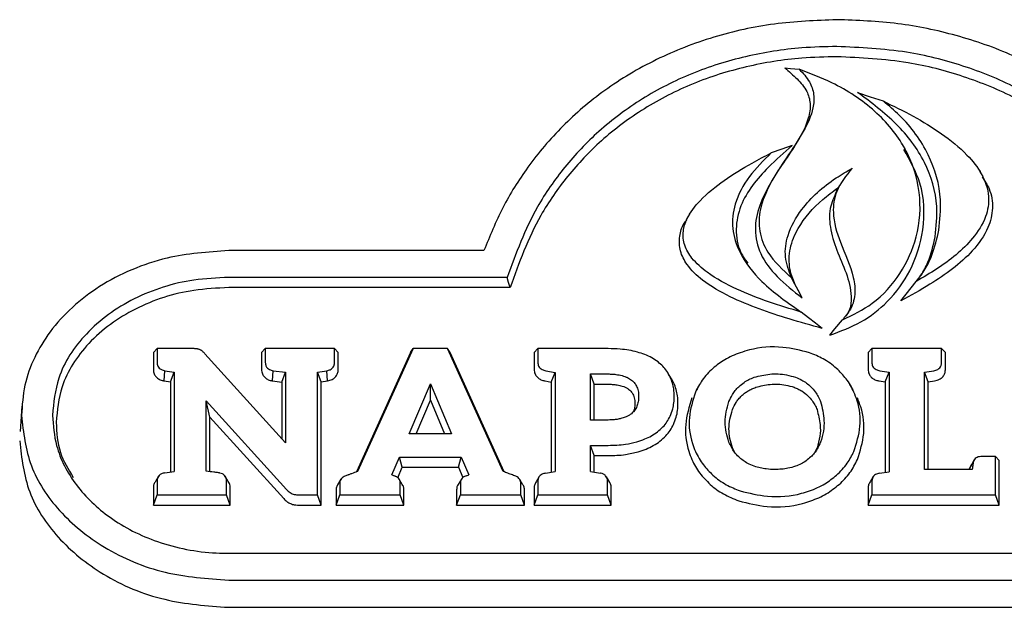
# Model space of a CAD drawing. Header units: inches. Extents: x 35 to 165, y 14 to 115.
# Tile 9 of 40: x 73.93 to 76.05, y 38.48 to 39.74. Entities that reach past the tile are written whole.
import ezdxf

# ---------------------------------------------------------------- set-up
doc = ezdxf.new("R2010")
doc.units = ezdxf.units.IN
doc.header["$LTSCALE"] = 12
doc.header["$MEASUREMENT"] = 0

msp = doc.modelspace()

# ---------------------------------------------------------------- linework, layer by layer
at = {"color": 7, "linetype": 'Continuous', "lineweight": 25}
for p, q in [((75.8349, 39.4645), (75.8278, 39.4762)), ((76.002, 39.4054), (75.9949, 39.4171)), ((75.6937, 39.3862), (75.6864, 39.374)), ((74.9305, 39.2464), (74.3827, 39.2464)), ((74.9805, 39.189), (74.3827, 39.189)), ((74.9867, 39.167), (74.3827, 39.167)), ((74.221, 39.0282), (74.229, 39.0362)), ((74.221, 39.0282), (74.221, 38.9917)), ((74.229, 39.0362), (74.229, 39.0067)), ((74.3054, 39.0362), (74.229, 39.0362)), ((74.5047, 38.8344), (74.3317, 39.0254)), ((74.4531, 39.0282), (74.4611, 39.0362)), ((74.4531, 39.0282), (74.4531, 38.9917)), ((74.4611, 39.0362), (74.4611, 39.0067)), ((74.6098, 39.0362), (74.4611, 39.0362)), ((74.6098, 39.0067), (74.6098, 39.0362)), ((74.6178, 39.0282), (74.6098, 39.0362)), ((74.6178, 38.9917), (74.6178, 39.0282)), ((74.7728, 39.0282), (74.6567, 38.7716)), ((74.7783, 39.0362), (74.6589, 38.7724)), ((74.7728, 39.0282), (74.7783, 39.0362)), ((74.8526, 39.0362), (74.7783, 39.0362)), ((74.9719, 38.7725), (74.8526, 39.0362)), ((74.8581, 39.0282), (74.8526, 39.0362)), ((74.9741, 38.7717), (74.8581, 39.0282)), ((75.0383, 39.0282), (75.0464, 39.0362)), ((75.0383, 39.0282), (75.0383, 38.9917)), ((75.0464, 39.0362), (75.0464, 39.0067)), ((75.1973, 39.0362), (75.0464, 39.0362)), ((75.7553, 39.0282), (75.7633, 39.0362)), ((75.7553, 39.0282), (75.7553, 38.9917)), ((75.7633, 39.0362), (75.7633, 39.0067)), ((75.9131, 39.0362), (75.7633, 39.0362)), ((75.9131, 39.0067), (75.9131, 39.0362)), ((75.9211, 39.0282), (75.9131, 39.0362)), ((75.9211, 38.9917), (75.9211, 39.0282)), ((74.2444, 38.967), (74.2458, 38.9889)), ((74.2458, 38.9889), (74.2659, 38.9859)), ((74.2578, 38.9651), (74.2659, 38.9859)), ((74.2659, 38.9859), (74.2659, 38.7727)), ((74.4783, 38.9888), (74.5047, 38.9857)), ((74.4967, 38.9646), (74.5047, 38.9857)), ((74.5047, 38.9857), (74.5047, 38.8344)), ((74.5733, 38.9859), (74.5934, 38.9889)), ((74.5814, 38.9651), (74.5733, 38.9859)), ((74.5733, 38.7225), (74.5733, 38.9859)), ((74.5948, 38.967), (74.5934, 38.9889)), ((75.0633, 38.9888), (75.0832, 38.9853)), ((75.0752, 38.9646), (75.0832, 38.9853)), ((75.0832, 38.9853), (75.0832, 38.7723)), ((75.1595, 38.9819), (75.1973, 38.9819)), ((75.1595, 38.8831), (75.1595, 38.9819)), ((75.1675, 38.9599), (75.1595, 38.9819)), ((75.3333, 38.9713), (75.3262, 38.9831)), ((75.7805, 38.9888), (75.8002, 38.9859)), ((75.7922, 38.965), (75.8002, 38.9859)), ((75.8002, 38.9859), (75.8002, 38.772)), ((75.8765, 38.9858), (75.8965, 38.9889)), ((75.8765, 38.7769), (75.8765, 38.9858)), ((75.8845, 38.965), (75.8765, 38.9858)), ((74.2444, 38.967), (74.2578, 38.9651)), ((74.2578, 38.9651), (74.2578, 38.7716)), ((74.477, 38.967), (74.4967, 38.9646)), ((74.4967, 38.9646), (74.4967, 38.8432)), ((74.5814, 38.9651), (74.5948, 38.967)), ((74.5814, 38.7005), (74.5814, 38.9651)), ((74.77, 38.8535), (74.8156, 38.961)), ((74.8155, 38.9257), (74.8156, 38.961)), ((74.8156, 38.961), (74.8609, 38.8535)), ((75.0617, 38.967), (75.0752, 38.9646)), ((75.0752, 38.9646), (75.0752, 38.7711)), ((75.1675, 38.8831), (75.1675, 38.9599)), ((75.1675, 38.9599), (75.1973, 38.9599)), ((75.3381, 38.9623), (75.333, 38.9712)), ((75.393, 38.959), (75.3858, 38.9472)), ((75.7232, 38.9477), (75.7161, 38.9595)), ((75.779, 38.967), (75.7922, 38.965)), ((75.7922, 38.965), (75.7922, 38.7708)), ((75.8845, 38.965), (75.898, 38.967)), ((75.8845, 38.7769), (75.8845, 38.965)), ((73.9385, 38.9129), (73.9347, 38.8581)), ((74.3344, 38.9242), (74.507, 38.7339)), ((74.3344, 38.773), (74.3344, 38.9242)), ((74.3424, 38.889), (74.3344, 38.9242)), ((74.7849, 38.8535), (74.8155, 38.9257)), ((74.8155, 38.9257), (74.846, 38.8535)), ((74.3424, 38.7721), (74.3424, 38.889)), ((74.3424, 38.889), (74.5007, 38.7146)), ((75.1973, 38.8831), (75.1595, 38.8831)), ((74.8609, 38.8535), (74.77, 38.8535)), ((75.1595, 38.8287), (75.1973, 38.8287)), ((75.1595, 38.7723), (75.1595, 38.8287)), ((75.1675, 38.8068), (75.1595, 38.8287)), ((75.1675, 38.771), (75.1675, 38.8068)), ((75.1675, 38.8068), (75.1973, 38.8068)), ((75.4682, 38.8146), (75.4641, 38.8231)), ((75.6456, 38.8231), (75.641, 38.814)), ((74.7331, 38.7655), (74.7492, 38.8036)), ((74.7492, 38.8036), (74.8817, 38.8036)), ((74.7548, 38.7817), (74.7492, 38.8036)), ((74.8761, 38.7817), (74.8817, 38.8036)), ((74.8817, 38.8036), (74.8979, 38.7653)), ((75.9729, 38.7785), (75.9808, 38.7923)), ((75.9832, 38.7977), (75.9776, 38.7883)), ((75.9841, 38.7992), (75.984, 38.799)), ((76.0286, 38.8046), (75.9973, 38.8046)), ((76.0367, 38.7965), (76.0286, 38.8046)), ((76.0286, 38.7225), (76.0286, 38.8046)), ((76.0367, 38.7005), (76.0367, 38.7965)), ((74.2455, 38.7698), (74.2659, 38.7727)), ((74.7331, 38.7655), (74.7388, 38.7631)), ((74.7454, 38.7594), (74.7548, 38.7817)), ((74.7548, 38.7817), (74.8761, 38.7817)), ((74.8761, 38.7817), (74.8854, 38.7596)), ((74.8929, 38.7636), (74.8979, 38.7653)), ((75.0625, 38.7691), (75.0832, 38.7723)), ((75.1595, 38.7723), (75.1806, 38.7689)), ((75.7795, 38.7691), (75.8002, 38.772)), ((75.9789, 38.7769), (75.8765, 38.7769)), ((75.9729, 38.7785), (75.9727, 38.7769)), ((74.2321, 38.7624), (74.2253, 38.7511)), ((74.229, 38.7519), (74.229, 38.7225)), ((74.3818, 38.7511), (74.3749, 38.7625)), ((74.378, 38.7225), (74.378, 38.7519)), ((74.6234, 38.7559), (74.6164, 38.7442)), ((74.6213, 38.7486), (74.6213, 38.7225)), ((74.7553, 38.7451), (74.7484, 38.7564)), ((74.7509, 38.7225), (74.7509, 38.7486)), ((74.8822, 38.7561), (74.8752, 38.7445)), ((74.8801, 38.7486), (74.8801, 38.7225)), ((75.0144, 38.7442), (75.0074, 38.7558)), ((75.0095, 38.7225), (75.0095, 38.7486)), ((75.0494, 38.7619), (75.0426, 38.7506)), ((75.0464, 38.7516), (75.0464, 38.7225)), ((75.2006, 38.7492), (75.1935, 38.761)), ((75.196, 38.7225), (75.196, 38.7516)), ((75.7664, 38.7618), (75.7596, 38.7505)), ((75.7633, 38.7516), (75.7633, 38.7225)), ((74.221, 38.7369), (74.221, 38.7005)), ((74.221, 38.7005), (74.229, 38.7225)), ((74.229, 38.7225), (74.378, 38.7225)), ((74.386, 38.7005), (74.378, 38.7225)), ((74.386, 38.7005), (74.386, 38.7369)), ((74.5341, 38.7225), (74.5733, 38.7225)), ((74.5814, 38.7005), (74.5733, 38.7225)), ((74.6133, 38.7336), (74.6133, 38.7005)), ((74.6133, 38.7005), (74.6213, 38.7225)), ((74.6213, 38.7225), (74.7509, 38.7225)), ((74.7589, 38.7005), (74.7509, 38.7225)), ((74.7589, 38.7005), (74.7589, 38.7336)), ((74.872, 38.7336), (74.872, 38.7005)), ((74.872, 38.7005), (74.8801, 38.7225)), ((74.8801, 38.7225), (75.0095, 38.7225)), ((75.0175, 38.7005), (75.0095, 38.7225)), ((75.0175, 38.7005), (75.0175, 38.7336)), ((75.0383, 38.7366), (75.0383, 38.7005)), ((75.0383, 38.7005), (75.0464, 38.7225)), ((75.0464, 38.7225), (75.196, 38.7225)), ((75.204, 38.7005), (75.196, 38.7225)), ((75.204, 38.7005), (75.204, 38.7366)), ((75.7553, 38.7366), (75.7553, 38.7005)), ((75.7553, 38.7005), (75.7633, 38.7225)), ((75.7633, 38.7225), (76.0286, 38.7225)), ((76.0367, 38.7005), (76.0286, 38.7225)), ((74.221, 38.7005), (74.386, 38.7005)), ((74.5341, 38.7005), (74.5814, 38.7005)), ((74.6133, 38.7005), (74.7589, 38.7005)), ((74.872, 38.7005), (75.0175, 38.7005)), ((75.0383, 38.7005), (75.204, 38.7005)), ((75.7553, 38.7005), (76.0367, 38.7005)), ((74.3827, 38.5971), (76.993, 38.5971)), ((74.3827, 38.5397), (76.993, 38.5397)), ((74.3827, 38.4813), (76.993, 38.4813))]:
    msp.add_line(p, q, dxfattribs=at)
at = {"color": 7, "linetype": 'Continuous', "lineweight": 25, "flags": 128}
for points in [[(75.5765, 39.6384), (75.5885, 39.6372), (75.5979, 39.6363), (75.6073, 39.6354)], [(75.7326, 39.5859), (75.76, 39.5767), (75.7873, 39.5675)], [(75.5924, 39.4721), (75.5698, 39.4641), (75.5473, 39.4562)], [(75.372, 39.3246), (75.3685, 39.3187), (75.3649, 39.3128)], [(74.9867, 39.167), (74.9836, 39.178), (74.9805, 39.189)], [(75.6136, 39.1454), (75.605, 39.1615), (75.598, 39.1748), (75.591, 39.188)], [(75.8258, 39.1386), (75.8371, 39.153), (75.8479, 39.1667), (75.8587, 39.1805)], [(75.6567, 39.0795), (75.6424, 39.0906), (75.627, 39.1026), (75.6117, 39.1147)], [(75.6728, 39.0651), (75.684, 39.0785), (75.7003, 39.098)], [(74.477, 38.967), (74.4776, 38.9779), (74.4783, 38.9888)]]:
    msp.add_lwpolyline(points, dxfattribs=at)
at = {"color": 7, "linetype": 'Continuous', "lineweight": 25}
for points, knots in [([(75.6879, 39.7418), (75.6431, 39.74), (75.5535, 39.7365), (75.4223, 39.7073), (75.299, 39.6592), (75.1896, 39.5941), (75.0973, 39.5152), (75.0248, 39.4297), (74.9685, 39.3394), (74.9432, 39.2774), (74.9305, 39.2464)], [0, 0, 0, 0, 0.13195, 0.263817, 0.39618, 0.528539, 0.652483, 0.776482, 0.888218, 1, 1, 1, 1]), ([(76.1794, 39.6037), (76.1426, 39.625), (76.069, 39.6676), (75.9464, 39.7099), (75.8186, 39.737), (75.7319, 39.7402), (75.6879, 39.7418)], [0, 0, 0, 0, 0.252392, 0.504794, 0.749394, 1, 1, 1, 1]), ([(75.6879, 39.6844), (75.663, 39.6838), (75.5971, 39.6822), (75.4914, 39.6652), (75.3751, 39.629), (75.2686, 39.5744), (75.1768, 39.506), (75.1022, 39.4269), (75.03, 39.3236), (74.9994, 39.2405), (74.9805, 39.189)], [0, 0, 0, 0, 0.076066, 0.201161, 0.326182, 0.45155, 0.576944, 0.693674, 0.810471, 1, 1, 1, 1]), ([(76.4247, 39.189), (76.4178, 39.2097), (76.3986, 39.2671), (76.3504, 39.356), (76.2758, 39.4509), (76.1824, 39.5325), (76.076, 39.5981), (75.9599, 39.645), (75.8305, 39.6778), (75.7383, 39.682), (75.6879, 39.6844)], [0, 0, 0, 0, 0.07443, 0.205747, 0.337024, 0.468546, 0.600059, 0.724974, 0.849908, 1, 1, 1, 1]), ([(75.6879, 39.6624), (75.663, 39.6618), (75.5976, 39.6603), (75.4929, 39.6433), (75.378, 39.6075), (75.2728, 39.5534), (75.1822, 39.4858), (75.1086, 39.4075), (75.0362, 39.3039), (75.0058, 39.2198), (74.9867, 39.167)], [0, 0, 0, 0, 0.0764079, 0.2005481, 0.3246143, 0.4490249, 0.573462, 0.6893539, 0.8053132, 1, 1, 1, 1]), ([(76.4185, 39.167), (76.4117, 39.1878), (76.3931, 39.2449), (76.346, 39.3336), (76.2728, 39.428), (76.1809, 39.5095), (76.076, 39.575), (75.9614, 39.6221), (75.8321, 39.6556), (75.7393, 39.66), (75.6879, 39.6624)], [0, 0, 0, 0, 0.0747339, 0.2054421, 0.3361107, 0.4670305, 0.597942, 0.7221058, 0.8462891, 1, 1, 1, 1]), ([(75.5765, 39.6384), (75.5854, 39.6307), (75.6031, 39.6154), (75.6245, 39.5906), (75.6329, 39.5604), (75.6269, 39.523), (75.6049, 39.4805), (75.5636, 39.4212), (75.524, 39.3602), (75.5093, 39.2915), (75.5218, 39.237), (75.5595, 39.1872), (75.5949, 39.1598), (75.6136, 39.1454)], [0, 0, 0, 0, 0.058644, 0.116383, 0.163235, 0.220929, 0.315651, 0.411189, 0.593391, 0.686407, 0.780162, 0.883785, 1, 1, 1, 1]), ([(75.6073, 39.6354), (75.6154, 39.6269), (75.6305, 39.611), (75.6401, 39.5815), (75.6375, 39.5441), (75.6059, 39.478), (75.5531, 39.4124), (75.5219, 39.3388), (75.5194, 39.2875), (75.5405, 39.234), (75.5721, 39.2052), (75.591, 39.188)], [0, 0, 0, 0, 0.0660588, 0.1237278, 0.1812388, 0.2909435, 0.5513236, 0.6659495, 0.7617458, 0.8578569, 1, 1, 1, 1]), ([(75.7003, 39.098), (75.7225, 39.1088), (75.7726, 39.133), (75.8279, 39.1963), (75.8645, 39.2786), (75.8711, 39.3729), (75.8399, 39.4682), (75.7724, 39.5497), (75.6902, 39.6039), (75.631, 39.6264), (75.6073, 39.6354)], [0, 0, 0, 0, 0.094922, 0.214316, 0.335378, 0.474262, 0.617403, 0.756967, 0.902985, 1, 1, 1, 1]), ([(75.8992, 39.2764), (75.9014, 39.298), (75.907, 39.3521), (75.8816, 39.4381), (75.8191, 39.5214), (75.7616, 39.5643), (75.7326, 39.5859)], [0, 0, 0, 0, 0.181404, 0.452508, 0.723498, 1, 1, 1, 1]), ([(75.7873, 39.5675), (75.809, 39.5569), (75.8525, 39.5358), (75.914, 39.4982), (75.9651, 39.4572), (76.0016, 39.4117), (76.0174, 39.3648), (76.0095, 39.3156), (75.9733, 39.2596), (75.9181, 39.2155), (75.8736, 39.1893), (75.8587, 39.1805)], [0, 0, 0, 0, 0.122033, 0.244155, 0.368557, 0.461343, 0.555093, 0.637274, 0.735924, 0.911891, 1, 1, 1, 1]), ([(75.9071, 39.2903), (75.9094, 39.3119), (75.9151, 39.3668), (75.8896, 39.4542), (75.8391, 39.5241), (75.7995, 39.5573), (75.7873, 39.5675)], [0, 0, 0, 0, 0.211183, 0.534593, 0.857586, 1, 1, 1, 1]), ([(75.5924, 39.4721), (75.575, 39.4568), (75.5443, 39.4298), (75.5056, 39.3871), (75.4793, 39.3425), (75.4691, 39.2927), (75.4758, 39.2488), (75.4916, 39.2268), (75.497, 39.2194)], [0, 0, 0, 0, 0.222754, 0.391479, 0.559397, 0.734278, 0.909622, 1, 1, 1, 1]), ([(75.6728, 39.0651), (75.6959, 39.0736), (75.7422, 39.0907), (75.8026, 39.1383), (75.8512, 39.2056), (75.878, 39.2935), (75.8756, 39.3861), (75.8451, 39.4398), (75.8317, 39.4633)], [0, 0, 0, 0, 0.1355491, 0.2723505, 0.4363052, 0.6273317, 0.8370964, 1, 1, 1, 1]), ([(75.6117, 39.1147), (75.5881, 39.1217), (75.541, 39.1358), (75.4725, 39.1627), (75.4157, 39.1931), (75.378, 39.2263), (75.3596, 39.2573), (75.3565, 39.2871), (75.3673, 39.3209), (75.3968, 39.3591), (75.4459, 39.3983), (75.4986, 39.4308), (75.5335, 39.449), (75.5473, 39.4562)], [0, 0, 0, 0, 0.119941, 0.239964, 0.362231, 0.439706, 0.495975, 0.552679, 0.6019, 0.688551, 0.803939, 0.922469, 1, 1, 1, 1]), ([(75.5473, 39.4562), (75.5308, 39.4398), (75.4977, 39.4071), (75.4674, 39.351), (75.4612, 39.2937), (75.4797, 39.2349), (75.5298, 39.1716), (75.5821, 39.1352), (75.6117, 39.1147)], [0, 0, 0, 0, 0.159075, 0.319241, 0.446627, 0.574012, 0.759383, 1, 1, 1, 1]), ([(75.591, 39.188), (75.5853, 39.203), (75.5741, 39.2326), (75.5818, 39.2849), (75.6161, 39.3455), (75.668, 39.3925), (75.7094, 39.4165), (75.7211, 39.4233)], [0, 0, 0, 0, 0.164707, 0.326909, 0.542294, 0.871115, 1, 1, 1, 1]), ([(75.7211, 39.4233), (75.7081, 39.4073), (75.685, 39.3789), (75.677, 39.3214), (75.6956, 39.2593), (75.7229, 39.2035), (75.7293, 39.1521), (75.7192, 39.1202), (75.7055, 39.1042), (75.7003, 39.098)], [0, 0, 0, 0, 0.167487, 0.29931, 0.488936, 0.721028, 0.82668, 0.933582, 1, 1, 1, 1]), ([(75.9998, 39.4044), (76.0054, 39.3962), (76.0194, 39.3759), (76.0245, 39.3373), (76.0136, 39.2902), (75.9707, 39.2304), (75.9021, 39.1809), (75.8466, 39.1501), (75.8258, 39.1386)], [0, 0, 0, 0, 0.082796, 0.206133, 0.329568, 0.499404, 0.81136, 1, 1, 1, 1]), ([(75.6136, 39.1454), (75.6028, 39.1652), (75.5844, 39.1988), (75.5855, 39.252), (75.6078, 39.3048), (75.6457, 39.3481), (75.6792, 39.3729), (75.6903, 39.381)], [0, 0, 0, 0, 0.240139, 0.408199, 0.575344, 0.860102, 1, 1, 1, 1]), ([(75.6876, 39.3737), (75.6821, 39.3616), (75.67, 39.3352), (75.6736, 39.2887), (75.6895, 39.2411), (75.7117, 39.1932), (75.7214, 39.1495), (75.7167, 39.1189), (75.7088, 39.1083), (75.707, 39.1059)], [0, 0, 0, 0, 0.139796, 0.305187, 0.490901, 0.678778, 0.863331, 0.969589, 1, 1, 1, 1]), ([(75.6567, 39.0795), (75.633, 39.0861), (75.5656, 39.105), (75.477, 39.1359), (75.4037, 39.1775), (75.3673, 39.2119), (75.3502, 39.2453), (75.3495, 39.2763), (75.3557, 39.2995), (75.3641, 39.3098), (75.3661, 39.3122)], [0, 0, 0, 0, 0.165092, 0.470449, 0.630219, 0.743314, 0.823291, 0.903702, 0.977482, 1, 1, 1, 1]), ([(75.8587, 39.1805), (75.8655, 39.1893), (75.8789, 39.2069), (75.8963, 39.2437), (75.9029, 39.2721), (75.9071, 39.2903)], [0, 0, 0, 0, 0.266612, 0.532907, 1, 1, 1, 1]), ([(75.8692, 39.1933), (75.8743, 39.2026), (75.8888, 39.2289), (75.8951, 39.2577), (75.8992, 39.2764)], [0, 0, 0, 0, 0.3510589, 1, 1, 1, 1]), ([(74.3827, 39.2464), (74.3381, 39.2435), (74.2663, 39.2387), (74.1738, 39.207), (74.1049, 39.1715), (74.0456, 39.1262), (73.9983, 39.0746), (73.9643, 39.0178), (73.9421, 38.9572), (73.9393, 38.9148), (73.9378, 38.8931)], [0, 0, 0, 0, 0.199388, 0.320699, 0.441974, 0.557817, 0.673596, 0.780736, 0.887832, 1, 1, 1, 1]), ([(74.3827, 39.189), (74.3577, 39.1879), (74.2872, 39.1846), (74.1763, 39.1488), (74.0736, 39.0746), (74.0134, 38.9831), (74.0069, 38.9201), (74.0042, 38.8931)], [0, 0, 0, 0, 0.133273, 0.375011, 0.614017, 0.834553, 1, 1, 1, 1]), ([(74.3827, 39.167), (74.3577, 39.1659), (74.2881, 39.1626), (74.1791, 39.127), (74.079, 39.054), (74.021, 38.9648), (74.0148, 38.9039), (74.0122, 38.8781)], [0, 0, 0, 0, 0.136336, 0.378506, 0.617965, 0.838374, 1, 1, 1, 1]), ([(75.6295, 39.0274), (75.6106, 39.0322), (75.5685, 39.043), (75.5162, 39.0387), (75.487, 39.0295), (75.4804, 39.0274)], [0, 0, 0, 0, 0.3875503, 0.8613597, 1, 1, 1, 1]), ([(74.3134, 39.0358), (74.3126, 39.0359), (74.311, 39.036), (74.3083, 39.0362), (74.3064, 39.0362), (74.3054, 39.0362)], [0, 0, 0, 0, 0.303149, 0.60624, 1, 1, 1, 1]), ([(74.3202, 39.0342), (74.3194, 39.0345), (74.3179, 39.035), (74.3156, 39.0355), (74.3141, 39.0357), (74.3134, 39.0358)], [0, 0, 0, 0, 0.35847, 0.677521, 1, 1, 1, 1]), ([(74.3262, 39.0306), (74.3255, 39.0311), (74.3243, 39.032), (74.3223, 39.0333), (74.3209, 39.0339), (74.3202, 39.0342)], [0, 0, 0, 0, 0.37, 0.683504, 1, 1, 1, 1]), ([(74.3317, 39.0254), (74.3311, 39.026), (74.3299, 39.0272), (74.3281, 39.0289), (74.3268, 39.03), (74.3262, 39.0306)], [0, 0, 0, 0, 0.346875, 0.673343, 1, 1, 1, 1]), ([(75.2599, 39.0288), (75.2539, 39.0302), (75.2419, 39.0331), (75.2209, 39.0357), (75.206, 39.036), (75.1973, 39.0362)], [0, 0, 0, 0, 0.2943369, 0.5884625, 1, 1, 1, 1]), ([(75.3044, 39.0076), (75.3, 39.0107), (75.2912, 39.0168), (75.276, 39.0238), (75.2653, 39.0271), (75.2599, 39.0288)], [0, 0, 0, 0, 0.331439, 0.662919, 1, 1, 1, 1]), ([(75.4804, 39.0274), (75.4747, 39.0252), (75.4633, 39.0209), (75.443, 39.0105), (75.4302, 39.0004), (75.422, 38.9939)], [0, 0, 0, 0, 0.264796, 0.529653, 1, 1, 1, 1]), ([(75.6874, 38.9939), (75.6829, 38.9976), (75.6739, 39.005), (75.6549, 39.017), (75.6394, 39.0233), (75.6295, 39.0274)], [0, 0, 0, 0, 0.2667606, 0.5335108, 1, 1, 1, 1]), ([(74.229, 39.0067), (74.2292, 39.004), (74.2297, 38.9996), (74.2334, 38.9943), (74.2386, 38.9905), (74.2432, 38.9895), (74.2458, 38.9889)], [0, 0, 0, 0, 0.313283, 0.518982, 0.724885, 1, 1, 1, 1]), ([(74.4611, 39.0067), (74.4614, 39.004), (74.4618, 38.9997), (74.4655, 38.9944), (74.4708, 38.9905), (74.4755, 38.9895), (74.4783, 38.9888)], [0, 0, 0, 0, 0.308577, 0.51044, 0.712463, 1, 1, 1, 1]), ([(74.5934, 38.9889), (74.5958, 38.9895), (74.6002, 38.9905), (74.6053, 38.9941), (74.6087, 38.999), (74.6097, 39.0034), (74.6098, 39.0061), (74.6098, 39.0067)], [0, 0, 0, 0, 0.2618427, 0.4672768, 0.6729701, 0.9353104, 1, 1, 1, 1]), ([(75.0464, 39.0067), (75.0466, 39.004), (75.047, 38.9996), (75.0507, 38.9943), (75.056, 38.9905), (75.0606, 38.9895), (75.0633, 38.9888)], [0, 0, 0, 0, 0.310723, 0.514852, 0.719209, 1, 1, 1, 1]), ([(75.3306, 38.9747), (75.3283, 38.9793), (75.3239, 38.9876), (75.3148, 38.9986), (75.3079, 39.0046), (75.3044, 39.0076)], [0, 0, 0, 0, 0.3703433, 0.6819788, 1, 1, 1, 1]), ([(75.7633, 39.0067), (75.7636, 39.004), (75.764, 38.9996), (75.7677, 38.9943), (75.7731, 38.9905), (75.7777, 38.9895), (75.7805, 38.9888)], [0, 0, 0, 0, 0.310004, 0.512476, 0.715089, 1, 1, 1, 1]), ([(75.8965, 38.9889), (75.8995, 38.9896), (75.9043, 38.9908), (75.9094, 38.9951), (75.9125, 39.0003), (75.9129, 39.0043), (75.9131, 39.0067)], [0, 0, 0, 0, 0.312568, 0.51589, 0.719157, 1, 1, 1, 1]), ([(74.221, 38.9917), (74.2213, 38.9884), (74.2218, 38.9826), (74.2267, 38.9751), (74.2334, 38.9701), (74.2397, 38.9679), (74.2435, 38.9672), (74.2444, 38.967)], [0, 0, 0, 0, 0.281196, 0.498326, 0.715747, 0.931826, 1, 1, 1, 1]), ([(74.4531, 38.9917), (74.4534, 38.9884), (74.454, 38.9826), (74.4589, 38.9752), (74.4655, 38.9702), (74.472, 38.9679), (74.4759, 38.9672), (74.477, 38.967)], [0, 0, 0, 0, 0.278788, 0.492049, 0.705579, 0.919347, 1, 1, 1, 1]), ([(74.5948, 38.967), (74.5984, 38.9679), (74.6047, 38.9694), (74.6119, 38.9749), (74.6162, 38.9815), (74.6177, 38.9873), (74.6178, 38.9908), (74.6178, 38.9917)], [0, 0, 0, 0, 0.272028, 0.486968, 0.702052, 0.920446, 1, 1, 1, 1]), ([(75.0383, 38.9917), (75.0387, 38.9884), (75.0392, 38.9825), (75.0441, 38.9751), (75.0508, 38.9701), (75.0571, 38.9679), (75.0608, 38.9672), (75.0617, 38.967)], [0, 0, 0, 0, 0.283312, 0.499836, 0.71666, 0.93284, 1, 1, 1, 1]), ([(75.1973, 38.9819), (75.2, 38.9818), (75.2056, 38.9817), (75.2156, 38.9808), (75.2227, 38.9793), (75.227, 38.9784)], [0, 0, 0, 0, 0.278186, 0.556413, 1, 1, 1, 1]), ([(75.227, 38.9784), (75.229, 38.9778), (75.233, 38.9765), (75.2401, 38.9737), (75.2445, 38.9707), (75.2472, 38.9688)], [0, 0, 0, 0, 0.277315, 0.554734, 1, 1, 1, 1]), ([(75.3391, 38.9336), (75.3389, 38.939), (75.3385, 38.9487), (75.3355, 38.9625), (75.3323, 38.9706), (75.3306, 38.9747)], [0, 0, 0, 0, 0.38515, 0.690363, 1, 1, 1, 1]), ([(75.422, 38.9939), (75.4178, 38.9899), (75.4095, 38.9819), (75.3961, 38.9652), (75.389, 38.9516), (75.3846, 38.9429)], [0, 0, 0, 0, 0.266264, 0.532533, 1, 1, 1, 1]), ([(75.4776, 38.9546), (75.4813, 38.9578), (75.488, 38.9635), (75.4994, 38.9702), (75.507, 38.9732), (75.5109, 38.9748)], [0, 0, 0, 0, 0.383165, 0.688676, 1, 1, 1, 1]), ([(75.5109, 38.9748), (75.5218, 38.9775), (75.5444, 38.9833), (75.5753, 38.9818), (75.5931, 38.9766), (75.5993, 38.9748)], [0, 0, 0, 0, 0.377223, 0.779774, 1, 1, 1, 1]), ([(75.5993, 38.9748), (75.6039, 38.9729), (75.6123, 38.9695), (75.6233, 38.9626), (75.6292, 38.9573), (75.6322, 38.9546)], [0, 0, 0, 0, 0.371367, 0.68237, 1, 1, 1, 1]), ([(75.7248, 38.9429), (75.7224, 38.9478), (75.7176, 38.9578), (75.7059, 38.9755), (75.6946, 38.9867), (75.6874, 38.9939)], [0, 0, 0, 0, 0.265946, 0.531958, 1, 1, 1, 1]), ([(75.7553, 38.9917), (75.7556, 38.9884), (75.7562, 38.9826), (75.761, 38.9752), (75.7677, 38.9702), (75.7742, 38.9679), (75.778, 38.9672), (75.779, 38.967)], [0, 0, 0, 0, 0.278153, 0.492723, 0.707547, 0.92261, 1, 1, 1, 1]), ([(75.898, 38.967), (75.9015, 38.9679), (75.9079, 38.9695), (75.9152, 38.9749), (75.9195, 38.9815), (75.921, 38.9874), (75.9211, 38.9908), (75.9211, 38.9917)], [0, 0, 0, 0, 0.273011, 0.488632, 0.704429, 0.922581, 1, 1, 1, 1]), ([(75.1973, 38.9599), (75.2, 38.9598), (75.2056, 38.9597), (75.2148, 38.9589), (75.2211, 38.9575), (75.2246, 38.9567)], [0, 0, 0, 0, 0.302583, 0.605235, 1, 1, 1, 1]), ([(75.2246, 38.9567), (75.2266, 38.9561), (75.2307, 38.9549), (75.2366, 38.9523), (75.2401, 38.9499), (75.2418, 38.9487)], [0, 0, 0, 0, 0.326214, 0.65929, 1, 1, 1, 1]), ([(75.2472, 38.9688), (75.2485, 38.9677), (75.2512, 38.9655), (75.2554, 38.9606), (75.2575, 38.9565), (75.2589, 38.9539)], [0, 0, 0, 0, 0.26495, 0.52993, 1, 1, 1, 1]), ([(75.2589, 38.9539), (75.2596, 38.9522), (75.261, 38.9486), (75.2624, 38.9419), (75.2626, 38.937), (75.2627, 38.9339)], [0, 0, 0, 0, 0.275791, 0.551372, 1, 1, 1, 1]), ([(75.3471, 38.9186), (75.3469, 38.924), (75.3465, 38.9341), (75.3435, 38.9488), (75.3399, 38.9578), (75.3381, 38.9623)], [0, 0, 0, 0, 0.362486, 0.6788135, 1, 1, 1, 1]), ([(75.4565, 38.9226), (75.4587, 38.9276), (75.4624, 38.9359), (75.4698, 38.9466), (75.475, 38.9519), (75.4776, 38.9546)], [0, 0, 0, 0, 0.436359, 0.715921, 1, 1, 1, 1]), ([(75.514, 38.9533), (75.5241, 38.9559), (75.5451, 38.9612), (75.5738, 38.9599), (75.5904, 38.9551), (75.5963, 38.9533)], [0, 0, 0, 0, 0.376643, 0.777634, 1, 1, 1, 1]), ([(75.6322, 38.9546), (75.6356, 38.951), (75.6418, 38.9444), (75.6486, 38.9334), (75.6517, 38.9262), (75.6532, 38.9226)], [0, 0, 0, 0, 0.376466, 0.685841, 1, 1, 1, 1]), ([(75.2418, 38.9487), (75.2431, 38.9475), (75.2458, 38.9452), (75.249, 38.9411), (75.2506, 38.938), (75.2514, 38.9364)], [0, 0, 0, 0, 0.322679, 0.657127, 1, 1, 1, 1]), ([(75.2514, 38.9364), (75.252, 38.9346), (75.2535, 38.9309), (75.2545, 38.925), (75.2546, 38.921), (75.2547, 38.9189)], [0, 0, 0, 0, 0.315924, 0.655687, 1, 1, 1, 1]), ([(75.2627, 38.9339), (75.2627, 38.932), (75.2626, 38.928), (75.2616, 38.9208), (75.2599, 38.9157), (75.2588, 38.9125)], [0, 0, 0, 0, 0.270255, 0.54056, 1, 1, 1, 1]), ([(75.3302, 38.8914), (75.3323, 38.8965), (75.3359, 38.9058), (75.3386, 38.9201), (75.3389, 38.9291), (75.3391, 38.9336)], [0, 0, 0, 0, 0.37571, 0.685843, 1, 1, 1, 1]), ([(75.3846, 38.9429), (75.3789, 38.9249), (75.3677, 38.8887), (75.3731, 38.8445), (75.3823, 38.8213), (75.3846, 38.8156)], [0, 0, 0, 0, 0.431004, 0.860614, 1, 1, 1, 1]), ([(75.4641, 38.9053), (75.4664, 38.9106), (75.47, 38.9185), (75.477, 38.9282), (75.4814, 38.9326), (75.4836, 38.9349)], [0, 0, 0, 0, 0.489464, 0.742978, 1, 1, 1, 1]), ([(75.4836, 38.9349), (75.4857, 38.9368), (75.4901, 38.9407), (75.4975, 38.9457), (75.5054, 38.95), (75.5111, 38.9522), (75.514, 38.9533)], [0, 0, 0, 0, 0.249476, 0.498993, 0.747942, 1, 1, 1, 1]), ([(75.5963, 38.9533), (75.5991, 38.9522), (75.6048, 38.95), (75.6153, 38.9443), (75.6219, 38.9387), (75.6262, 38.935)], [0, 0, 0, 0, 0.2525497, 0.5051347, 1, 1, 1, 1]), ([(75.6262, 38.935), (75.6293, 38.9316), (75.635, 38.9255), (75.6413, 38.9154), (75.6442, 38.9087), (75.6456, 38.9053)], [0, 0, 0, 0, 0.375815, 0.685523, 1, 1, 1, 1]), ([(75.7248, 38.8156), (75.7304, 38.8334), (75.7417, 38.869), (75.7366, 38.9132), (75.7273, 38.9367), (75.7248, 38.9429)], [0, 0, 0, 0, 0.425337, 0.849174, 1, 1, 1, 1]), ([(75.2588, 38.9125), (75.2581, 38.9109), (75.2567, 38.9076), (75.253, 38.9021), (75.2494, 38.8987), (75.2471, 38.8966)], [0, 0, 0, 0, 0.274139, 0.54846, 1, 1, 1, 1]), ([(75.2547, 38.9189), (75.2546, 38.917), (75.2545, 38.913), (75.2536, 38.9066), (75.2521, 38.9023), (75.2513, 38.8998)], [0, 0, 0, 0, 0.303155, 0.606402, 1, 1, 1, 1]), ([(75.3377, 38.8738), (75.3397, 38.8789), (75.3436, 38.8887), (75.3466, 38.9038), (75.3469, 38.9136), (75.3471, 38.9186)], [0, 0, 0, 0, 0.353896, 0.674693, 1, 1, 1, 1]), ([(75.3771, 38.9305), (75.3712, 38.9117), (75.3595, 38.8741), (75.3651, 38.8282), (75.3747, 38.804), (75.3771, 38.7981)], [0, 0, 0, 0, 0.43101, 0.860682, 1, 1, 1, 1]), ([(75.4565, 38.8358), (75.4543, 38.8428), (75.4479, 38.8639), (75.4478, 38.894), (75.4543, 38.9153), (75.4565, 38.9226)], [0, 0, 0, 0, 0.2470055, 0.7440443, 1, 1, 1, 1]), ([(75.6532, 38.9226), (75.6565, 38.9092), (75.6616, 38.8882), (75.6601, 38.8587), (75.6555, 38.8435), (75.6532, 38.8358)], [0, 0, 0, 0, 0.46562, 0.729383, 1, 1, 1, 1]), ([(75.7323, 38.7981), (75.7382, 38.8166), (75.7499, 38.8537), (75.7445, 38.8996), (75.7348, 38.924), (75.7323, 38.9304)], [0, 0, 0, 0, 0.425576, 0.849712, 1, 1, 1, 1]), ([(73.9378, 38.8931), (73.942, 38.8564), (73.9504, 38.7831), (74.016, 38.6839), (74.115, 38.6037), (74.2422, 38.5496), (74.3366, 38.5429), (74.3827, 38.5397)], [0, 0, 0, 0, 0.189477, 0.378913, 0.5773, 0.793354, 1, 1, 1, 1]), ([(74.0042, 38.8931), (74.006, 38.8713), (74.0103, 38.8187), (74.0517, 38.7407), (74.1269, 38.6685), (74.2308, 38.616), (74.3218, 38.5982), (74.3738, 38.5973), (74.3827, 38.5971)], [0, 0, 0, 0, 0.1335885, 0.3226395, 0.5135409, 0.723408, 0.9525638, 1, 1, 1, 1]), ([(75.2471, 38.8966), (75.2454, 38.8953), (75.242, 38.8928), (75.2351, 38.8894), (75.2299, 38.8878), (75.2268, 38.8868)], [0, 0, 0, 0, 0.288366, 0.576332, 1, 1, 1, 1]), ([(75.3031, 38.8578), (75.3071, 38.8612), (75.3148, 38.8677), (75.3238, 38.8791), (75.3281, 38.8873), (75.3302, 38.8914)], [0, 0, 0, 0, 0.3528551, 0.6728002, 1, 1, 1, 1]), ([(75.4641, 38.8231), (75.4621, 38.8298), (75.4559, 38.8499), (75.4559, 38.8784), (75.462, 38.8986), (75.4641, 38.9053)], [0, 0, 0, 0, 0.248778, 0.749322, 1, 1, 1, 1]), ([(75.6456, 38.9053), (75.6484, 38.8947), (75.6533, 38.8759), (75.6527, 38.8478), (75.648, 38.8314), (75.6456, 38.8231)], [0, 0, 0, 0, 0.392311, 0.691534, 1, 1, 1, 1]), ([(74.0122, 38.8781), (74.0135, 38.856), (74.0158, 38.8143), (74.0384, 38.7774), (74.049, 38.7599)], [0, 0, 0, 0, 0.527672, 1, 1, 1, 1]), ([(75.2268, 38.8868), (75.2241, 38.8861), (75.2187, 38.8847), (75.2087, 38.8834), (75.2016, 38.8832), (75.1973, 38.8831)], [0, 0, 0, 0, 0.28444, 0.568627, 1, 1, 1, 1]), ([(75.3085, 38.8376), (75.3128, 38.8413), (75.321, 38.8483), (75.3308, 38.8606), (75.3354, 38.8694), (75.3377, 38.8738)], [0, 0, 0, 0, 0.353012, 0.672897, 1, 1, 1, 1]), ([(75.2587, 38.8363), (75.2646, 38.8382), (75.2754, 38.8417), (75.2904, 38.8489), (75.2989, 38.8548), (75.3031, 38.8578)], [0, 0, 0, 0, 0.365371, 0.679764, 1, 1, 1, 1]), ([(73.934, 38.8381), (73.9382, 38.801), (73.9467, 38.727), (74.013, 38.6268), (74.1129, 38.5458), (74.2412, 38.4914), (74.3363, 38.4846), (74.3827, 38.4813)], [0, 0, 0, 0, 0.1897, 0.379351, 0.577909, 0.79396, 1, 1, 1, 1]), ([(75.1973, 38.8287), (75.2035, 38.8289), (75.2159, 38.8291), (75.2366, 38.8311), (75.2507, 38.8344), (75.2587, 38.8363)], [0, 0, 0, 0, 0.299378, 0.598837, 1, 1, 1, 1]), ([(75.2613, 38.8147), (75.2671, 38.8166), (75.2785, 38.8203), (75.2945, 38.8278), (75.3038, 38.8343), (75.3085, 38.8376)], [0, 0, 0, 0, 0.3434923, 0.6685548, 1, 1, 1, 1]), ([(75.4776, 38.8039), (75.4744, 38.8073), (75.4683, 38.8137), (75.4614, 38.8246), (75.4581, 38.8321), (75.4565, 38.8358)], [0, 0, 0, 0, 0.352665, 0.673789, 1, 1, 1, 1]), ([(75.6532, 38.8358), (75.651, 38.8308), (75.6473, 38.8225), (75.6399, 38.8119), (75.6348, 38.8065), (75.6322, 38.8038)], [0, 0, 0, 0, 0.437291, 0.716583, 1, 1, 1, 1]), ([(75.1973, 38.8068), (75.2035, 38.8069), (75.2159, 38.8071), (75.2375, 38.8091), (75.2524, 38.8126), (75.2613, 38.8147)], [0, 0, 0, 0, 0.287417, 0.574902, 1, 1, 1, 1]), ([(75.3846, 38.8156), (75.387, 38.8106), (75.3919, 38.8007), (75.4036, 38.7831), (75.4148, 38.7719), (75.422, 38.7648)], [0, 0, 0, 0, 0.266739, 0.533497, 1, 1, 1, 1]), ([(75.6874, 38.7648), (75.6916, 38.7688), (75.7, 38.7767), (75.7134, 38.7934), (75.7204, 38.807), (75.7248, 38.8156)], [0, 0, 0, 0, 0.266776, 0.533555, 1, 1, 1, 1]), ([(75.3771, 38.7981), (75.3795, 38.7931), (75.3843, 38.7832), (75.3965, 38.7648), (75.4084, 38.7528), (75.4162, 38.7449)], [0, 0, 0, 0, 0.254983, 0.509986, 1, 1, 1, 1]), ([(75.5109, 38.7839), (75.5061, 38.7858), (75.4976, 38.7893), (75.4865, 38.7962), (75.4806, 38.8013), (75.4776, 38.8039)], [0, 0, 0, 0, 0.385991, 0.690026, 1, 1, 1, 1]), ([(75.6322, 38.8038), (75.6289, 38.8009), (75.6226, 38.7953), (75.6114, 38.7887), (75.6034, 38.7855), (75.5993, 38.7839)], [0, 0, 0, 0, 0.345434, 0.669106, 1, 1, 1, 1]), ([(75.6932, 38.7449), (75.6974, 38.7489), (75.7058, 38.7569), (75.72, 38.7742), (75.7274, 38.7886), (75.7323, 38.7981)], [0, 0, 0, 0, 0.25506, 0.510113, 1, 1, 1, 1]), ([(75.9778, 38.7882), (75.9774, 38.7878), (75.9753, 38.7859), (75.9739, 38.7823), (75.9731, 38.7793), (75.9729, 38.7785)], [0, 0, 0, 0, 0.131367, 0.75139, 1, 1, 1, 1]), ([(75.9808, 38.7923), (75.9806, 38.7907), (75.9801, 38.7875), (75.9795, 38.7824), (75.9791, 38.7789), (75.9789, 38.7769)], [0, 0, 0, 0, 0.307653, 0.615232, 1, 1, 1, 1]), ([(75.9973, 38.8046), (75.9952, 38.8045), (75.9916, 38.8042), (75.9868, 38.802), (75.9832, 38.7985), (75.9815, 38.795), (75.9809, 38.7927), (75.9808, 38.7923)], [0, 0, 0, 0, 0.255374, 0.458297, 0.661419, 0.926987, 1, 1, 1, 1]), ([(74.2455, 38.7698), (74.243, 38.7692), (74.2386, 38.7682), (74.2335, 38.7645), (74.2301, 38.7596), (74.2291, 38.7552), (74.229, 38.7525), (74.229, 38.7519)], [0, 0, 0, 0, 0.261815, 0.467692, 0.673816, 0.935424, 1, 1, 1, 1]), ([(74.3627, 38.7695), (74.3613, 38.7698), (74.3574, 38.7705), (74.3479, 38.7714), (74.3398, 38.7724), (74.3344, 38.773)], [0, 0, 0, 0, 0.143198, 0.421727, 1, 1, 1, 1]), ([(74.378, 38.7519), (74.3778, 38.7545), (74.3774, 38.7588), (74.374, 38.7642), (74.3695, 38.7676), (74.3654, 38.769), (74.3631, 38.7694), (74.3627, 38.7695)], [0, 0, 0, 0, 0.3144006, 0.5317397, 0.7499627, 0.9529428, 1, 1, 1, 1]), ([(74.6343, 38.7636), (74.6316, 38.7625), (74.6271, 38.7606), (74.623, 38.7557), (74.6215, 38.7518), (74.6214, 38.7494), (74.6213, 38.7486)], [0, 0, 0, 0, 0.385532, 0.636592, 0.887928, 1, 1, 1, 1]), ([(74.6589, 38.7724), (74.6548, 38.7709), (74.6487, 38.7687), (74.642, 38.7663), (74.6389, 38.7652), (74.6369, 38.7645), (74.6353, 38.764), (74.6343, 38.7636)], [0, 0, 0, 0, 0.499915, 0.749907, 0.812413, 0.874919, 1, 1, 1, 1]), ([(74.8929, 38.7636), (74.8903, 38.7625), (74.886, 38.7607), (74.8818, 38.7561), (74.8803, 38.7521), (74.8801, 38.7495), (74.8801, 38.7486)], [0, 0, 0, 0, 0.372102, 0.616568, 0.861357, 1, 1, 1, 1]), ([(74.9966, 38.7635), (74.9951, 38.7641), (74.9902, 38.7659), (74.982, 38.7689), (74.9753, 38.7713), (74.9719, 38.7725)], [0, 0, 0, 0, 0.18428, 0.592138, 1, 1, 1, 1]), ([(75.0095, 38.7486), (75.0093, 38.7503), (75.009, 38.7536), (75.0061, 38.758), (75.0018, 38.7614), (74.9984, 38.7628), (74.9966, 38.7635)], [0, 0, 0, 0, 0.250411, 0.501626, 0.740781, 1, 1, 1, 1]), ([(75.0625, 38.7691), (75.0601, 38.7685), (75.0558, 38.7675), (75.0507, 38.7639), (75.0474, 38.759), (75.0464, 38.7547), (75.0464, 38.752), (75.0464, 38.7516)], [0, 0, 0, 0, 0.26306, 0.469552, 0.67628, 0.939911, 1, 1, 1, 1]), ([(75.196, 38.7516), (75.1957, 38.7541), (75.1953, 38.7584), (75.1919, 38.7637), (75.1873, 38.7671), (75.1832, 38.7685), (75.181, 38.7689), (75.1806, 38.7689)], [0, 0, 0, 0, 0.317527, 0.533742, 0.750693, 0.955842, 1, 1, 1, 1]), ([(75.422, 38.7648), (75.4265, 38.7611), (75.4355, 38.7536), (75.4546, 38.7415), (75.4703, 38.7351), (75.4804, 38.731)], [0, 0, 0, 0, 0.264312, 0.528611, 1, 1, 1, 1]), ([(75.5551, 38.7769), (75.5489, 38.7771), (75.5383, 38.7775), (75.5234, 38.78), (75.5151, 38.7826), (75.5109, 38.7839)], [0, 0, 0, 0, 0.41322, 0.704402, 1, 1, 1, 1]), ([(75.5993, 38.7839), (75.594, 38.7823), (75.5842, 38.7793), (75.5693, 38.7773), (75.5599, 38.777), (75.5551, 38.7769)], [0, 0, 0, 0, 0.374641, 0.685281, 1, 1, 1, 1]), ([(75.6295, 38.731), (75.6352, 38.7332), (75.6466, 38.7377), (75.6667, 38.7482), (75.6793, 38.7583), (75.6874, 38.7648)], [0, 0, 0, 0, 0.265904, 0.5318481, 1, 1, 1, 1]), ([(75.7795, 38.7691), (75.7766, 38.7683), (75.7718, 38.7671), (75.7668, 38.7629), (75.7638, 38.7578), (75.7635, 38.7538), (75.7633, 38.7516)], [0, 0, 0, 0, 0.3140311, 0.5183411, 0.7225988, 1, 1, 1, 1]), ([(74.2256, 38.7509), (74.2249, 38.7501), (74.2225, 38.7473), (74.2212, 38.7423), (74.221, 38.7384), (74.221, 38.7369)], [0, 0, 0, 0, 0.2063044, 0.7072418, 1, 1, 1, 1]), ([(74.386, 38.7369), (74.3858, 38.7404), (74.3855, 38.7455), (74.3824, 38.7497), (74.3815, 38.751)], [0, 0, 0, 0, 0.686562, 1, 1, 1, 1]), ([(74.6164, 38.7442), (74.6152, 38.742), (74.6135, 38.7385), (74.6134, 38.7348), (74.6133, 38.7336)], [0, 0, 0, 0, 0.66686, 1, 1, 1, 1]), ([(74.7509, 38.7486), (74.7507, 38.7503), (74.7504, 38.7538), (74.7474, 38.7582), (74.7433, 38.7613), (74.7403, 38.7626), (74.7388, 38.7631)], [0, 0, 0, 0, 0.268097, 0.537374, 0.786576, 1, 1, 1, 1]), ([(74.7589, 38.7336), (74.7587, 38.7361), (74.7585, 38.7402), (74.756, 38.7436), (74.755, 38.7449)], [0, 0, 0, 0, 0.612584, 1, 1, 1, 1]), ([(74.8752, 38.7445), (74.8752, 38.7445), (74.8734, 38.7426), (74.8724, 38.7386), (74.8721, 38.7349), (74.872, 38.7336)], [0, 0, 0, 0, 0.010313, 0.648585, 1, 1, 1, 1]), ([(75.0175, 38.7336), (75.0174, 38.7361), (75.0172, 38.7399), (75.0149, 38.743), (75.0141, 38.744)], [0, 0, 0, 0, 0.663684, 1, 1, 1, 1]), ([(75.0429, 38.7504), (75.0419, 38.7491), (75.0394, 38.7457), (75.0385, 38.7408), (75.0384, 38.7374), (75.0383, 38.7366)], [0, 0, 0, 0, 0.312024, 0.824255, 1, 1, 1, 1]), ([(75.204, 38.7366), (75.2039, 38.74), (75.2036, 38.7445), (75.201, 38.7482), (75.2003, 38.7491)], [0, 0, 0, 0, 0.759676, 1, 1, 1, 1]), ([(75.4162, 38.7449), (75.4207, 38.7412), (75.4297, 38.7337), (75.4496, 38.721), (75.4663, 38.7141), (75.4774, 38.7096)], [0, 0, 0, 0, 0.252449, 0.504894, 1, 1, 1, 1]), ([(75.6326, 38.7096), (75.6383, 38.7118), (75.6496, 38.7162), (75.6708, 38.7271), (75.6843, 38.7379), (75.6932, 38.7449)], [0, 0, 0, 0, 0.254004, 0.508041, 1, 1, 1, 1]), ([(75.7598, 38.7504), (75.7589, 38.749), (75.7563, 38.7456), (75.7554, 38.7406), (75.7553, 38.7373), (75.7553, 38.7366)], [0, 0, 0, 0, 0.325379, 0.838224, 1, 1, 1, 1]), ([(74.507, 38.7339), (74.5082, 38.7327), (74.5104, 38.7304), (74.5143, 38.7273), (74.5174, 38.7258), (74.5189, 38.725)], [0, 0, 0, 0, 0.335307, 0.663331, 1, 1, 1, 1]), ([(74.5189, 38.725), (74.5204, 38.7245), (74.5234, 38.7234), (74.5285, 38.7226), (74.5321, 38.7225), (74.5341, 38.7225)], [0, 0, 0, 0, 0.308626, 0.616134, 1, 1, 1, 1]), ([(75.4804, 38.731), (75.4998, 38.7263), (75.5429, 38.7157), (75.5953, 38.72), (75.6239, 38.7292), (75.6295, 38.731)], [0, 0, 0, 0, 0.396826, 0.881487, 1, 1, 1, 1]), ([(74.5007, 38.7146), (74.5018, 38.7134), (74.5041, 38.711), (74.5088, 38.7071), (74.5128, 38.7051), (74.5153, 38.7038)], [0, 0, 0, 0, 0.274754, 0.549708, 1, 1, 1, 1]), ([(74.5153, 38.7038), (74.5168, 38.7032), (74.5204, 38.7018), (74.5268, 38.7007), (74.5317, 38.7006), (74.5341, 38.7005)], [0, 0, 0, 0, 0.248085, 0.618851, 1, 1, 1, 1]), ([(75.4774, 38.7096), (75.4976, 38.7046), (75.5423, 38.6936), (75.5968, 38.6981), (75.6266, 38.7077), (75.6326, 38.7096)], [0, 0, 0, 0, 0.396795, 0.87916, 1, 1, 1, 1])]:
    msp.add_open_spline(points, degree=3, knots=knots, dxfattribs=at)

doc.saveas('drawing.dxf')
